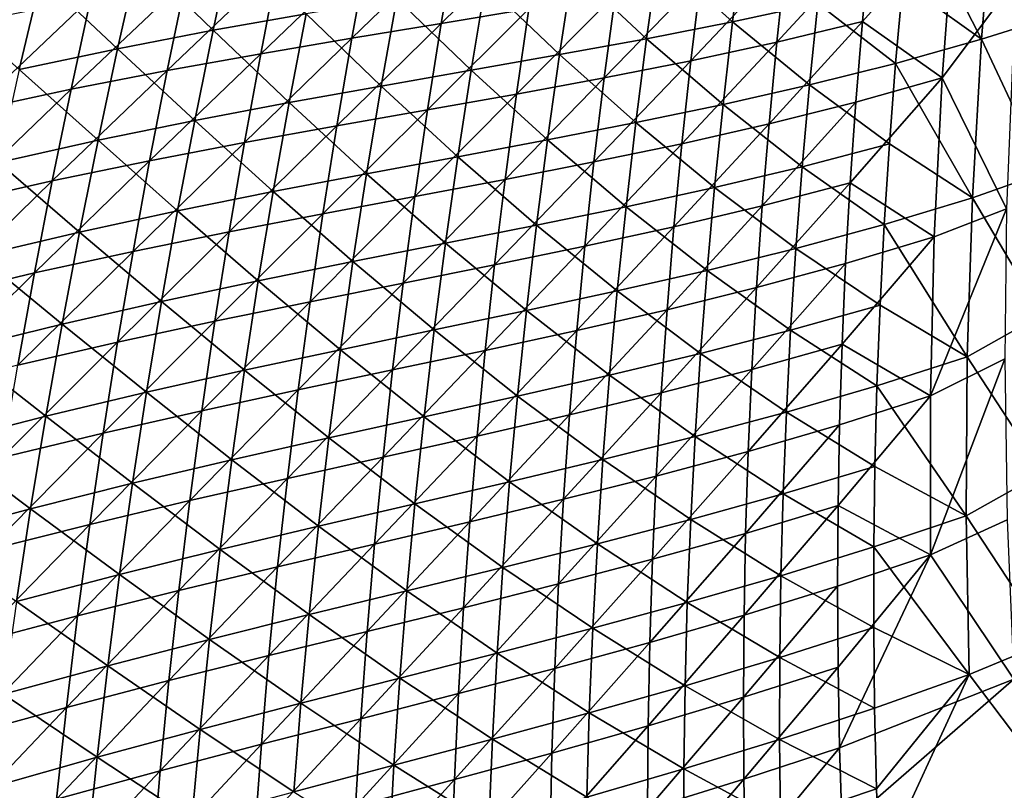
# Model space of a CAD drawing. Header units: metres. Extents: x 0 to 1400, y -1400 to 0.
# Tile 39 of 256: x 120 to 198, y -749 to -688. Entities that reach past the tile are written whole.
import ezdxf

# ---------------------------------------------------------------- set-up
doc = ezdxf.new("R2010")
doc.units = ezdxf.units.M

msp = doc.modelspace()

# ---------------------------------------------------------------- linework, layer by layer
at = {"layer": 'None'}
for points in [[(196.198151, -689.168701, -450.651093), (197.232437, -676.629211, -450.695526), (190.627274, -678.369507, -422.379791)], [(201.662872, -687.445618, -473.470703), (197.232437, -676.629211, -450.695526), (196.198151, -689.168701, -450.651093)], [(190.627274, -678.369507, -422.379791), (189.980637, -684.724548, -422.351868), (196.198151, -689.168701, -450.651093)], [(153.53215, -687.926331, -282.248596), (161.523041, -680.060303, -310.322418), (160.45723, -686.777161, -310.291809)], [(153.53215, -687.926331, -282.248596), (154.698288, -681.113647, -282.280273), (161.523041, -680.060303, -310.322418)], [(194.032959, -679.675659, -451.437195), (193.090103, -692.226379, -451.415649), (186.785812, -687.784058, -423.115479)], [(186.785812, -687.784058, -423.115479), (187.386307, -681.423584, -423.131714), (194.032959, -679.675659, -451.437195)], [(194.032959, -679.675659, -451.437195), (198.906662, -684.459351, -474.093994), (193.090103, -692.226379, -451.415649)], [(146.478378, -689.091125, -254.264709), (154.698288, -681.113647, -282.280273), (153.53215, -687.926331, -282.248596)], [(146.478378, -689.091125, -254.264709), (147.745575, -682.180115, -254.296539), (154.698288, -681.113647, -282.280273)], [(129.591125, -682.712646, -169.953964), (135.509399, -688.470398, -197.730972), (137.031921, -681.363159, -197.771729)], [(137.031921, -681.363159, -197.771729), (135.509399, -688.470398, -197.730972), (142.850372, -687.16156, -225.61319)], [(170.682236, -682.505371, -337.743347), (176.543274, -687.796753, -365.875214), (177.379028, -681.262207, -365.911621)], [(177.379028, -681.262207, -365.911621), (176.543274, -687.796753, -365.875214), (183.278961, -686.342529, -394.090302)], [(186.785812, -687.784058, -423.115479), (180.029999, -689.414856, -394.813782), (187.386307, -681.423584, -423.131714)], [(180.029999, -689.414856, -394.813782), (180.72316, -682.965027, -394.834991), (187.386307, -681.423584, -423.131714)], [(139.270065, -690.317322, -226.335983), (147.745575, -682.180115, -254.296539), (146.478378, -689.091125, -254.264709)], [(139.270065, -690.317322, -226.335983), (140.638626, -683.305115, -226.367126), (147.745575, -682.180115, -254.296539)], [(169.748398, -689.132446, -337.703949), (170.682236, -682.505371, -337.743347), (163.905106, -683.672241, -309.625427)], [(176.543274, -687.796753, -365.875214), (170.682236, -682.505371, -337.743347), (169.748398, -689.132446, -337.703949)], [(121.924957, -684.250366, -142.209244), (127.966911, -689.926697, -169.915726), (129.591125, -682.712646, -169.953964)], [(129.591125, -682.712646, -169.953964), (127.966911, -689.926697, -169.915726), (135.509399, -688.470398, -197.730972)], [(131.88382, -691.649597, -198.467377), (133.353592, -684.533325, -198.496964), (140.638626, -683.305115, -226.367126)], [(131.88382, -691.649597, -198.467377), (140.638626, -683.305115, -226.367126), (139.270065, -690.317322, -226.335983)], [(174.027115, -684.342102, -366.582001), (180.72316, -682.965027, -394.834991), (173.238663, -690.883179, -366.556671)], [(180.72316, -682.965027, -394.834991), (180.029999, -689.414856, -394.813782), (173.238663, -690.883179, -366.556671)], [(114.008881, -686.020813, -114.54052), (120.200119, -691.574829, -142.174545), (121.924957, -684.250366, -142.209244)], [(121.924957, -684.250366, -142.209244), (120.200119, -691.574829, -142.174545), (127.966911, -689.926697, -169.915726)], [(157.023758, -684.807312, -281.562927), (162.87146, -690.393982, -309.583923), (163.905106, -683.672241, -309.625427)], [(163.905106, -683.672241, -309.625427), (162.87146, -690.393982, -309.583923), (169.748398, -689.132446, -337.703949)], [(131.88382, -691.649597, -198.467377), (124.296806, -693.132507, -170.666153), (133.353592, -684.533325, -198.496964)], [(124.296806, -693.132507, -170.666153), (125.867203, -685.908936, -170.693207), (133.353592, -684.533325, -198.496964)], [(150.013687, -685.955505, -253.558075), (155.889084, -691.626099, -281.520233), (157.023758, -684.807312, -281.562927)], [(157.023758, -684.807312, -281.562927), (155.889084, -691.626099, -281.520233), (162.87146, -690.393982, -309.583923)], [(173.238663, -690.883179, -366.556671), (166.394272, -692.232056, -338.372375), (174.027115, -684.342102, -366.582001)], [(166.394272, -692.232056, -338.372375), (167.28006, -685.597717, -338.400818), (174.027115, -684.342102, -366.582001)], [(189.413284, -691.084778, -422.323975), (189.980637, -684.724548, -422.351868), (183.278961, -686.342529, -394.090302)], [(196.198151, -689.168701, -450.651093), (189.980637, -684.724548, -422.351868), (189.413284, -691.084778, -422.323975)], [(198.906662, -684.459351, -474.093994), (198.164291, -702.569031, -474.491333), (193.090103, -692.226379, -451.415649)], [(167.28006, -685.597717, -338.400818), (159.472519, -693.506897, -310.261353), (160.45723, -686.777161, -310.291809)], [(167.28006, -685.597717, -338.400818), (166.394272, -692.232056, -338.372375), (159.472519, -693.506897, -310.261353)], [(118.156181, -687.47644, -142.963089), (125.867203, -685.908936, -170.693207), (116.486252, -694.810669, -142.939514)], [(125.867203, -685.908936, -170.693207), (124.296806, -693.132507, -170.666153), (116.486252, -694.810669, -142.939514)], [(142.850372, -687.16156, -225.61319), (148.777206, -692.873779, -253.515091), (150.013687, -685.955505, -253.558075)], [(150.013687, -685.955505, -253.558075), (148.777206, -692.873779, -253.515091), (155.889084, -691.626099, -281.520233)], [(176.543274, -687.796753, -365.875214), (182.618973, -692.792847, -394.057709), (183.278961, -686.342529, -394.090302)], [(183.278961, -686.342529, -394.090302), (182.618973, -692.792847, -394.057709), (189.413284, -691.084778, -422.323975)], [(135.509399, -688.470398, -197.730972), (141.511795, -694.182129, -225.570862), (142.850372, -687.16156, -225.61319)], [(142.850372, -687.16156, -225.61319), (141.511795, -694.182129, -225.570862), (148.777206, -692.873779, -253.515091)], [(152.447357, -694.753784, -282.217041), (153.53215, -687.926331, -282.248596), (160.45723, -686.777161, -310.291809)], [(160.45723, -686.777161, -310.291809), (159.472519, -693.506897, -310.261353), (152.447357, -694.753784, -282.217041)], [(145.29277, -696.018921, -254.232971), (153.53215, -687.926331, -282.248596), (152.447357, -694.753784, -282.217041)], [(145.29277, -696.018921, -254.232971), (146.478378, -689.091125, -254.264709), (153.53215, -687.926331, -282.248596)], [(175.787933, -694.33905, -365.838806), (176.543274, -687.796753, -365.875214), (169.748398, -689.132446, -337.703949)], [(182.618973, -692.792847, -394.057709), (176.543274, -687.796753, -365.875214), (175.787933, -694.33905, -365.838806)], [(186.265198, -694.150391, -423.099152), (179.417282, -695.871887, -394.792603), (186.785812, -687.784058, -423.115479)], [(179.417282, -695.871887, -394.792603), (180.029999, -689.414856, -394.813782), (186.785812, -687.784058, -423.115479)], [(193.090103, -692.226379, -451.415649), (186.265198, -694.150391, -423.099152), (186.785812, -687.784058, -423.115479)], [(201.153519, -699.712524, -473.720123), (201.662872, -687.445618, -473.470703), (196.198151, -689.168701, -450.651093)], [(127.966911, -689.926697, -169.915726), (134.068893, -695.596252, -197.690201), (135.509399, -688.470398, -197.730972)], [(135.509399, -688.470398, -197.730972), (134.068893, -695.596252, -197.690201), (141.511795, -694.182129, -225.570862)], [(137.983368, -697.348145, -226.304932), (146.478378, -689.091125, -254.264709), (145.29277, -696.018921, -254.232971)], [(137.983368, -697.348145, -226.304932), (139.270065, -690.317322, -226.335983), (146.478378, -689.091125, -254.264709)], [(162.87146, -690.393982, -309.583923), (168.895401, -695.768799, -337.664581), (169.748398, -689.132446, -337.703949)], [(169.748398, -689.132446, -337.703949), (168.895401, -695.768799, -337.664581), (175.787933, -694.33905, -365.838806)], [(173.238663, -690.883179, -366.556671), (180.029999, -689.414856, -394.813782), (172.531128, -697.433044, -366.531433)], [(180.029999, -689.414856, -394.813782), (179.417282, -695.871887, -394.792603), (172.531128, -697.433044, -366.531433)], [(195.478851, -701.721619, -450.60672), (196.198151, -689.168701, -450.651093), (189.413284, -691.084778, -422.323975)], [(201.153519, -699.712524, -473.720123), (196.198151, -689.168701, -450.651093), (195.478851, -701.721619, -450.60672)], [(120.200119, -691.574829, -142.174545), (126.42514, -697.16095, -169.877457), (127.966911, -689.926697, -169.915726)], [(127.966911, -689.926697, -169.915726), (126.42514, -697.16095, -169.877457), (134.068893, -695.596252, -197.690201)], [(130.496201, -698.786377, -198.437897), (139.270065, -690.317322, -226.335983), (137.983368, -697.348145, -226.304932)], [(130.496201, -698.786377, -198.437897), (131.88382, -691.649597, -198.467377), (139.270065, -690.317322, -226.335983)], [(155.889084, -691.626099, -281.520233), (161.919052, -697.126709, -309.542419), (162.87146, -690.393982, -309.583923)], [(162.87146, -690.393982, -309.583923), (161.919052, -697.126709, -309.542419), (168.895401, -695.768799, -337.664581)], [(172.531128, -697.433044, -366.531433), (165.589798, -698.876831, -338.344116), (173.238663, -690.883179, -366.556671)], [(165.589798, -698.876831, -338.344116), (166.394272, -692.232056, -338.372375), (173.238663, -690.883179, -366.556671)], [(182.618973, -692.792847, -394.057709), (188.925461, -697.44928, -422.296112), (189.413284, -691.084778, -422.323975)], [(189.413284, -691.084778, -422.323975), (188.925461, -697.44928, -422.296112), (195.478851, -701.721619, -450.60672)], [(120.200119, -691.574829, -142.174545), (118.55825, -698.920776, -142.139786), (126.42514, -697.16095, -169.877457)], [(130.496201, -698.786377, -198.437897), (122.808952, -700.378296, -170.639175), (131.88382, -691.649597, -198.467377)], [(122.808952, -700.378296, -170.639175), (124.296806, -693.132507, -170.666153), (131.88382, -691.649597, -198.467377)], [(148.777206, -692.873779, -253.515091), (154.836014, -698.45752, -281.477539), (155.889084, -691.626099, -281.520233)], [(155.889084, -691.626099, -281.520233), (154.836014, -698.45752, -281.477539), (161.919052, -697.126709, -309.542419)], [(159.472519, -693.506897, -310.261353), (166.394272, -692.232056, -338.372375), (158.569443, -700.248901, -310.231018)], [(158.569443, -700.248901, -310.231018), (166.394272, -692.232056, -338.372375), (165.589798, -698.876831, -338.344116)], [(182.039185, -699.248596, -394.025177), (182.618973, -692.792847, -394.057709), (175.787933, -694.33905, -365.838806)], [(188.925461, -697.44928, -422.296112), (182.618973, -692.792847, -394.057709), (182.039185, -699.248596, -394.025177)], [(186.265198, -694.150391, -423.099152), (193.090103, -692.226379, -451.415649), (185.824661, -700.521667, -423.082764)], [(193.090103, -692.226379, -451.415649), (192.464432, -704.79248, -451.393738), (185.824661, -700.521667, -423.082764)], [(193.090103, -692.226379, -451.415649), (198.164291, -702.569031, -474.491333), (192.464432, -704.79248, -451.393738)], [(116.486252, -694.810669, -142.939514), (124.296806, -693.132507, -170.666153), (114.89933, -702.168518, -142.916031)], [(124.296806, -693.132507, -170.666153), (122.808952, -700.378296, -170.639175), (114.89933, -702.168518, -142.916031)], [(148.777206, -692.873779, -253.515091), (141.511795, -694.182129, -225.570862), (147.622711, -699.806519, -253.472137)], [(154.836014, -698.45752, -281.477539), (148.777206, -692.873779, -253.515091), (147.622711, -699.806519, -253.472137)], [(159.472519, -693.506897, -310.261353), (151.444489, -701.59552, -282.185608), (152.447357, -694.753784, -282.217041)], [(151.444489, -701.59552, -282.185608), (159.472519, -693.506897, -310.261353), (158.569443, -700.248901, -310.231018)], [(141.511795, -694.182129, -225.570862), (134.068893, -695.596252, -197.690201), (140.2556, -701.218872, -225.528534)], [(147.622711, -699.806519, -253.472137), (141.511795, -694.182129, -225.570862), (140.2556, -701.218872, -225.528534)], [(168.895401, -695.768799, -337.664581), (175.113342, -700.888245, -365.80246), (175.787933, -694.33905, -365.838806)], [(175.787933, -694.33905, -365.838806), (175.113342, -700.888245, -365.80246), (182.039185, -699.248596, -394.025177)], [(185.824661, -700.521667, -423.082764), (178.885269, -702.335144, -394.771423), (186.265198, -694.150391, -423.099152)], [(178.885269, -702.335144, -394.771423), (179.417282, -695.871887, -394.792603), (186.265198, -694.150391, -423.099152)], [(144.189392, -702.962891, -254.201355), (145.29277, -696.018921, -254.232971), (152.447357, -694.753784, -282.217041)], [(152.447357, -694.753784, -282.217041), (151.444489, -701.59552, -282.185608), (144.189392, -702.962891, -254.201355)], [(126.42514, -697.16095, -169.877457), (132.711212, -702.739807, -197.649429), (134.068893, -695.596252, -197.690201)], [(134.068893, -695.596252, -197.690201), (132.711212, -702.739807, -197.649429), (140.2556, -701.218872, -225.528534)], [(161.919052, -697.126709, -309.542419), (168.123688, -702.413635, -337.625244), (168.895401, -695.768799, -337.664581)], [(168.895401, -695.768799, -337.664581), (168.123688, -702.413635, -337.625244), (175.113342, -700.888245, -365.80246)], [(172.531128, -697.433044, -366.531433), (179.417282, -695.871887, -394.792603), (171.904846, -703.990662, -366.506287)], [(179.417282, -695.871887, -394.792603), (178.885269, -702.335144, -394.771423), (171.904846, -703.990662, -366.506287)], [(136.77919, -704.397034, -226.273987), (145.29277, -696.018921, -254.232971), (144.189392, -702.962891, -254.201355)], [(136.77919, -704.397034, -226.273987), (137.983368, -697.348145, -226.304932), (145.29277, -696.018921, -254.232971)], [(118.55825, -698.920776, -142.139786), (124.966682, -704.41449, -169.839172), (126.42514, -697.16095, -169.877457)], [(126.42514, -697.16095, -169.877457), (124.966682, -704.41449, -169.839172), (132.711212, -702.739807, -197.649429)], [(129.191483, -705.943054, -198.408524), (137.983368, -697.348145, -226.304932), (136.77919, -704.397034, -226.273987)], [(129.191483, -705.943054, -198.408524), (130.496201, -698.786377, -198.437897), (137.983368, -697.348145, -226.304932)], [(154.836014, -698.45752, -281.477539), (161.048401, -703.869507, -309.500977), (161.919052, -697.126709, -309.542419)], [(161.919052, -697.126709, -309.542419), (161.048401, -703.869507, -309.500977), (168.123688, -702.413635, -337.625244)], [(171.904846, -703.990662, -366.506287), (164.86702, -705.531128, -338.315948), (172.531128, -697.433044, -366.531433)], [(164.86702, -705.531128, -338.315948), (165.589798, -698.876831, -338.344116), (172.531128, -697.433044, -366.531433)], [(188.51738, -703.817261, -422.268311), (188.925461, -697.44928, -422.296112), (182.039185, -699.248596, -394.025177)], [(188.925461, -697.44928, -422.296112), (188.51738, -703.817261, -422.268311), (195.478851, -701.721619, -450.60672)], [(118.55825, -698.920776, -142.139786), (117.000275, -706.287415, -142.105011), (124.966682, -704.41449, -169.839172)], [(129.191483, -705.943054, -198.408524), (121.404434, -707.64563, -170.612289), (130.496201, -698.786377, -198.437897)], [(121.404434, -707.64563, -170.612289), (122.808952, -700.378296, -170.639175), (130.496201, -698.786377, -198.437897)], [(147.622711, -699.806519, -253.472137), (153.865143, -705.300781, -281.434906), (154.836014, -698.45752, -281.477539)], [(153.865143, -705.300781, -281.434906), (161.048401, -703.869507, -309.500977), (154.836014, -698.45752, -281.477539)], [(158.569443, -700.248901, -310.231018), (165.589798, -698.876831, -338.344116), (157.748474, -707.002258, -310.200836)], [(165.589798, -698.876831, -338.344116), (164.86702, -705.531128, -338.315948), (157.748474, -707.002258, -310.200836)], [(140.2556, -701.218872, -225.528534), (146.550842, -706.752747, -253.429214), (147.622711, -699.806519, -253.472137)], [(146.550842, -706.752747, -253.429214), (153.865143, -705.300781, -281.434906), (147.622711, -699.806519, -253.472137)], [(175.113342, -700.888245, -365.80246), (181.539856, -705.709045, -393.992676), (182.039185, -699.248596, -394.025177)], [(182.039185, -699.248596, -394.025177), (181.539856, -705.709045, -393.992676), (188.51738, -703.817261, -422.268311)], [(200.958832, -710.970947, -473.948242), (201.153519, -699.712524, -473.720123), (195.478851, -701.721619, -450.60672)], [(114.89933, -702.168518, -142.916031), (122.808952, -700.378296, -170.639175), (113.396278, -709.549561, -142.892639)], [(122.808952, -700.378296, -170.639175), (121.404434, -707.64563, -170.612289), (113.396278, -709.549561, -142.892639)], [(151.444489, -701.59552, -282.185608), (158.569443, -700.248901, -310.231018), (150.524109, -708.450439, -282.154327)], [(158.569443, -700.248901, -310.231018), (157.748474, -707.002258, -310.200836), (150.524109, -708.450439, -282.154327)], [(185.464249, -706.896851, -423.066345), (178.434097, -708.803589, -394.750275), (185.824661, -700.521667, -423.082764)], [(178.434097, -708.803589, -394.750275), (178.885269, -702.335144, -394.771423), (185.824661, -700.521667, -423.082764)], [(185.824661, -700.521667, -423.082764), (192.464432, -704.79248, -451.393738), (185.464249, -706.896851, -423.066345)], [(132.711212, -702.739807, -197.649429), (139.082489, -708.270813, -225.486237), (140.2556, -701.218872, -225.528534)], [(140.2556, -701.218872, -225.528534), (139.082489, -708.270813, -225.486237), (146.550842, -706.752747, -253.429214)], [(168.123688, -702.413635, -337.625244), (174.519867, -707.44342, -365.766144), (175.113342, -700.888245, -365.80246)], [(175.113342, -700.888245, -365.80246), (174.519867, -707.44342, -365.766144), (181.539856, -705.709045, -393.992676)], [(151.444489, -701.59552, -282.185608), (143.168854, -709.921997, -254.169861), (144.189392, -702.962891, -254.201355)], [(143.168854, -709.921997, -254.169861), (151.444489, -701.59552, -282.185608), (150.524109, -708.450439, -282.154327)], [(195.478851, -701.721619, -450.60672), (188.51738, -703.817261, -422.268311), (195.075775, -714.281006, -450.5625)], [(200.958832, -710.970947, -473.948242), (195.478851, -701.721619, -450.60672), (195.075775, -714.281006, -450.5625)], [(124.966682, -704.41449, -169.839172), (131.437119, -709.90033, -197.608673), (132.711212, -702.739807, -197.649429)], [(132.711212, -702.739807, -197.649429), (131.437119, -709.90033, -197.608673), (139.082489, -708.270813, -225.486237)], [(161.048401, -703.869507, -309.500977), (167.43367, -709.065979, -337.585938), (168.123688, -702.413635, -337.625244)], [(168.123688, -702.413635, -337.625244), (167.43367, -709.065979, -337.585938), (174.519867, -707.44342, -365.766144)], [(171.904846, -703.990662, -366.506287), (178.885269, -702.335144, -394.771423), (171.360016, -710.554932, -366.481262)], [(178.885269, -702.335144, -394.771423), (178.434097, -708.803589, -394.750275), (171.360016, -710.554932, -366.481262)], [(198.164291, -702.569031, -474.491333), (192.156113, -717.366028, -451.371521), (192.464432, -704.79248, -451.393738)], [(198.164291, -702.569031, -474.491333), (198.042236, -714.444641, -474.750732), (192.156113, -717.366028, -451.371521)], [(135.658249, -711.463013, -226.243164), (136.77919, -704.397034, -226.273987), (144.189392, -702.962891, -254.201355)], [(144.189392, -702.962891, -254.201355), (143.168854, -709.921997, -254.169861), (135.658249, -711.463013, -226.243164)], [(117.000275, -706.287415, -142.105011), (123.5924, -711.686462, -169.800903), (124.966682, -704.41449, -169.839172)], [(124.966682, -704.41449, -169.839172), (123.5924, -711.686462, -169.800903), (131.437119, -709.90033, -197.608673)], [(127.970421, -713.118591, -198.379257), (136.77919, -704.397034, -226.273987), (135.658249, -711.463013, -226.243164)], [(127.970421, -713.118591, -198.379257), (129.191483, -705.943054, -198.408524), (136.77919, -704.397034, -226.273987)], [(161.048401, -703.869507, -309.500977), (153.865143, -705.300781, -281.434906), (160.26001, -710.62146, -309.459595)], [(160.26001, -710.62146, -309.459595), (167.43367, -709.065979, -337.585938), (161.048401, -703.869507, -309.500977)], [(171.360016, -710.554932, -366.481262), (164.226257, -712.193787, -338.287964), (171.904846, -703.990662, -366.506287)], [(164.226257, -712.193787, -338.287964), (164.86702, -705.531128, -338.315948), (171.904846, -703.990662, -366.506287)], [(181.539856, -705.709045, -393.992676), (188.18924, -710.187744, -422.24057), (188.51738, -703.817261, -422.268311)], [(188.51738, -703.817261, -422.268311), (188.18924, -710.187744, -422.24057), (195.075775, -714.281006, -450.5625)], [(192.464432, -704.79248, -451.393738), (192.156113, -717.366028, -451.371521), (185.184052, -713.27478, -423.049866)], [(192.464432, -704.79248, -451.393738), (185.184052, -713.27478, -423.049866), (185.464249, -706.896851, -423.066345)], [(127.970421, -713.118591, -198.379257), (120.084084, -714.933533, -170.585526), (129.191483, -705.943054, -198.408524)], [(120.084084, -714.933533, -170.585526), (121.404434, -707.64563, -170.612289), (129.191483, -705.943054, -198.408524)], [(152.977051, -712.154907, -281.392303), (153.865143, -705.300781, -281.434906), (146.550842, -706.752747, -253.429214)], [(153.865143, -705.300781, -281.434906), (152.977051, -712.154907, -281.392303), (160.26001, -710.62146, -309.459595)], [(157.748474, -707.002258, -310.200836), (164.86702, -705.531128, -338.315948), (157.01001, -713.765808, -310.170837)], [(164.86702, -705.531128, -338.315948), (164.226257, -712.193787, -338.287964), (157.01001, -713.765808, -310.170837)], [(174.519867, -707.44342, -365.766144), (181.121277, -712.173157, -393.960266), (181.539856, -705.709045, -393.992676)], [(181.539856, -705.709045, -393.992676), (181.121277, -712.173157, -393.960266), (188.18924, -710.187744, -422.24057)], [(123.5924, -711.686462, -169.800903), (117.000275, -706.287415, -142.105011), (115.52713, -713.673889, -142.070206)], [(139.082489, -708.270813, -225.486237), (145.562302, -713.71167, -253.386337), (146.550842, -706.752747, -253.429214)], [(146.550842, -706.752747, -253.429214), (145.562302, -713.71167, -253.386337), (152.977051, -712.154907, -281.392303)], [(150.524109, -708.450439, -282.154327), (157.748474, -707.002258, -310.200836), (149.686676, -715.317383, -282.123199)], [(157.748474, -707.002258, -310.200836), (157.01001, -713.765808, -310.170837), (149.686676, -715.317383, -282.123199)], [(167.43367, -709.065979, -337.585938), (174.007858, -714.003662, -365.729919), (174.519867, -707.44342, -365.766144)], [(174.519867, -707.44342, -365.766144), (174.007858, -714.003662, -365.729919), (181.121277, -712.173157, -393.960266)], [(185.184052, -713.27478, -423.049866), (178.063934, -715.276062, -394.729156), (185.464249, -706.896851, -423.066345)], [(178.063934, -715.276062, -394.729156), (178.434097, -708.803589, -394.750275), (185.464249, -706.896851, -423.066345)], [(113.396278, -709.549561, -142.892639), (121.404434, -707.64563, -170.612289), (111.977974, -716.952698, -142.869339)], [(121.404434, -707.64563, -170.612289), (120.084084, -714.933533, -170.585526), (111.977974, -716.952698, -142.869339)], [(131.437119, -709.90033, -197.608673), (137.99324, -715.337158, -225.443985), (139.082489, -708.270813, -225.486237)], [(139.082489, -708.270813, -225.486237), (137.99324, -715.337158, -225.443985), (145.562302, -713.71167, -253.386337)], [(142.231735, -716.89502, -254.138519), (143.168854, -709.921997, -254.169861), (150.524109, -708.450439, -282.154327)], [(142.231735, -716.89502, -254.138519), (150.524109, -708.450439, -282.154327), (149.686676, -715.317383, -282.123199)], [(166.82579, -715.724915, -337.546722), (167.43367, -709.065979, -337.585938), (160.26001, -710.62146, -309.459595)], [(167.43367, -709.065979, -337.585938), (166.82579, -715.724915, -337.546722), (174.007858, -714.003662, -365.729919)], [(171.360016, -710.554932, -366.481262), (178.434097, -708.803589, -394.750275), (170.896896, -717.124756, -366.45636)], [(178.434097, -708.803589, -394.750275), (178.063934, -715.276062, -394.729156), (170.896896, -717.124756, -366.45636)], [(123.5924, -711.686462, -169.800903), (130.247467, -717.076843, -197.567963), (131.437119, -709.90033, -197.608673)], [(131.437119, -709.90033, -197.608673), (130.247467, -717.076843, -197.567963), (137.99324, -715.337158, -225.443985)], [(143.168854, -709.921997, -254.169861), (134.621216, -718.544739, -226.212479), (135.658249, -711.463013, -226.243164)], [(134.621216, -718.544739, -226.212479), (143.168854, -709.921997, -254.169861), (142.231735, -716.89502, -254.138519)], [(160.26001, -710.62146, -309.459595), (152.977051, -712.154907, -281.392303), (159.554352, -717.381714, -309.418304)], [(159.554352, -717.381714, -309.418304), (166.82579, -715.724915, -337.546722), (160.26001, -710.62146, -309.459595)], [(170.896896, -717.124756, -366.45636), (163.667816, -718.863525, -338.260162), (171.360016, -710.554932, -366.481262)], [(163.667816, -718.863525, -338.260162), (164.226257, -712.193787, -338.287964), (171.360016, -710.554932, -366.481262)], [(188.18924, -710.187744, -422.24057), (181.121277, -712.173157, -393.960266), (187.941284, -716.559875, -422.212952)], [(195.075775, -714.281006, -450.5625), (188.18924, -710.187744, -422.24057), (187.941284, -716.559875, -422.212952)], [(126.833794, -720.311646, -198.350128), (127.970421, -713.118591, -198.379257), (135.658249, -711.463013, -226.243164)], [(135.658249, -711.463013, -226.243164), (134.621216, -718.544739, -226.212479), (126.833794, -720.311646, -198.350128)], [(201.048447, -723.442688, -474.199585), (200.958832, -710.970947, -473.948242), (195.075775, -714.281006, -450.5625)], [(115.52713, -713.673889, -142.070206), (122.303192, -718.975891, -169.762634), (123.5924, -711.686462, -169.800903)], [(122.303192, -718.975891, -169.762634), (130.247467, -717.076843, -197.567963), (123.5924, -711.686462, -169.800903)], [(145.562302, -713.71167, -253.386337), (152.172318, -719.018982, -281.349792), (152.977051, -712.154907, -281.392303)], [(152.977051, -712.154907, -281.392303), (152.172318, -719.018982, -281.349792), (159.554352, -717.381714, -309.418304)], [(157.01001, -713.765808, -310.170837), (164.226257, -712.193787, -338.287964), (156.354431, -720.538208, -310.140991)], [(164.226257, -712.193787, -338.287964), (163.667816, -718.863525, -338.260162), (156.354431, -720.538208, -310.140991)], [(181.121277, -712.173157, -393.960266), (174.007858, -714.003662, -365.729919), (180.783722, -718.640015, -393.927948)], [(187.941284, -716.559875, -422.212952), (181.121277, -712.173157, -393.960266), (180.783722, -718.640015, -393.927948)], [(115.52713, -713.673889, -142.070206), (114.139778, -721.079163, -142.035416), (122.303192, -718.975891, -169.762634)], [(118.84874, -722.240662, -170.558884), (127.970421, -713.118591, -198.379257), (126.833794, -720.311646, -198.350128)], [(118.84874, -722.240662, -170.558884), (120.084084, -714.933533, -170.585526), (127.970421, -713.118591, -198.379257)], [(137.99324, -715.337158, -225.443985), (144.6577, -720.682251, -253.343521), (145.562302, -713.71167, -253.386337)], [(145.562302, -713.71167, -253.386337), (144.6577, -720.682251, -253.343521), (152.172318, -719.018982, -281.349792)], [(149.686676, -715.317383, -282.123199), (157.01001, -713.765808, -310.170837), (148.932709, -722.195068, -282.092255)], [(157.01001, -713.765808, -310.170837), (156.354431, -720.538208, -310.140991), (148.932709, -722.195068, -282.092255)], [(185.184052, -713.27478, -423.049866), (184.984146, -719.654602, -423.033356), (177.774902, -721.751587, -394.708099)], [(177.774902, -721.751587, -394.708099), (178.063934, -715.276062, -394.729156), (185.184052, -713.27478, -423.049866)], [(192.156113, -717.366028, -451.371521), (184.984146, -719.654602, -423.033356), (185.184052, -713.27478, -423.049866)], [(174.007858, -714.003662, -365.729919), (166.82579, -715.724915, -337.546722), (173.577667, -720.568054, -365.693756)], [(180.783722, -718.640015, -393.927948), (174.007858, -714.003662, -365.729919), (173.577667, -720.568054, -365.693756)], [(194.990128, -726.839905, -450.518555), (195.075775, -714.281006, -450.5625), (187.941284, -716.559875, -422.212952)], [(198.042236, -714.444641, -474.750732), (192.165146, -729.938782, -451.34903), (192.156113, -717.366028, -451.371521)], [(198.042236, -714.444641, -474.750732), (198.232391, -727.152954, -475.026581), (192.165146, -729.938782, -451.34903)], [(201.048447, -723.442688, -474.199585), (195.075775, -714.281006, -450.5625), (194.990128, -726.839905, -450.518555)], [(130.247467, -717.076843, -197.567963), (136.988586, -722.41687, -225.401779), (137.99324, -715.337158, -225.443985)], [(137.99324, -715.337158, -225.443985), (136.988586, -722.41687, -225.401779), (144.6577, -720.682251, -253.343521)], [(141.378616, -723.880554, -254.10733), (149.686676, -715.317383, -282.123199), (148.932709, -722.195068, -282.092255)], [(141.378616, -723.880554, -254.10733), (142.231735, -716.89502, -254.138519), (149.686676, -715.317383, -282.123199)], [(170.896896, -717.124756, -366.45636), (178.063934, -715.276062, -394.729156), (170.515701, -723.698975, -366.431549)], [(178.063934, -715.276062, -394.729156), (177.774902, -721.751587, -394.708099), (170.515701, -723.698975, -366.431549)], [(166.82579, -715.724915, -337.546722), (159.554352, -717.381714, -309.418304), (166.300461, -722.389587, -337.507629)], [(173.577667, -720.568054, -365.693756), (166.82579, -715.724915, -337.546722), (166.300461, -722.389587, -337.507629)], [(133.668762, -725.640808, -226.181915), (134.621216, -718.544739, -226.212479), (142.231735, -716.89502, -254.138519)], [(133.668762, -725.640808, -226.181915), (142.231735, -716.89502, -254.138519), (141.378616, -723.880554, -254.10733)], [(180.783722, -718.640015, -393.927948), (187.773682, -722.9328, -422.185394), (187.941284, -716.559875, -422.212952)], [(187.773682, -722.9328, -422.185394), (194.990128, -726.839905, -450.518555), (187.941284, -716.559875, -422.212952)], [(122.303192, -718.975891, -169.762634), (129.143066, -724.268311, -197.527283), (130.247467, -717.076843, -197.567963)], [(129.143066, -724.268311, -197.527283), (136.988586, -722.41687, -225.401779), (130.247467, -717.076843, -197.567963)], [(159.554352, -717.381714, -309.418304), (152.172318, -719.018982, -281.349792), (158.931961, -724.149231, -309.377075)], [(166.300461, -722.389587, -337.507629), (159.554352, -717.381714, -309.418304), (158.931961, -724.149231, -309.377075)], [(170.515701, -723.698975, -366.431549), (163.192017, -725.539368, -338.232483), (170.896896, -717.124756, -366.45636)], [(163.192017, -725.539368, -338.232483), (163.667816, -718.863525, -338.260162), (170.896896, -717.124756, -366.45636)], [(192.156113, -717.366028, -451.371521), (192.165146, -729.938782, -451.34903), (184.864578, -726.035095, -423.016815)], [(184.864578, -726.035095, -423.016815), (184.984146, -719.654602, -423.033356), (192.156113, -717.366028, -451.371521)], [(114.139778, -721.079163, -142.035416), (121.09996, -726.28186, -169.724426), (122.303192, -718.975891, -169.762634)], [(122.303192, -718.975891, -169.762634), (121.09996, -726.28186, -169.724426), (129.143066, -724.268311, -197.527283)], [(134.621216, -718.544739, -226.212479), (125.782356, -727.520813, -198.321121), (126.833794, -720.311646, -198.350128)], [(125.782356, -727.520813, -198.321121), (134.621216, -718.544739, -226.212479), (133.668762, -725.640808, -226.181915)], [(152.172318, -719.018982, -281.349792), (144.6577, -720.682251, -253.343521), (151.451523, -725.89209, -281.307373)], [(158.931961, -724.149231, -309.377075), (152.172318, -719.018982, -281.349792), (151.451523, -725.89209, -281.307373)], [(156.354431, -720.538208, -310.140991), (163.667816, -718.863525, -338.260162), (155.782181, -727.318298, -310.111328)], [(163.667816, -718.863525, -338.260162), (163.192017, -725.539368, -338.232483), (155.782181, -727.318298, -310.111328)], [(180.527466, -725.108887, -393.895721), (180.783722, -718.640015, -393.927948), (173.577667, -720.568054, -365.693756)], [(187.773682, -722.9328, -422.185394), (180.783722, -718.640015, -393.927948), (180.527466, -725.108887, -393.895721)], [(184.984146, -719.654602, -423.033356), (177.567154, -728.229004, -394.687073), (177.774902, -721.751587, -394.708099)], [(184.984146, -719.654602, -423.033356), (184.864578, -726.035095, -423.016815), (177.567154, -728.229004, -394.687073)], [(117.699272, -729.56543, -170.532364), (118.84874, -722.240662, -170.558884), (126.833794, -720.311646, -198.350128)], [(126.833794, -720.311646, -198.350128), (125.782356, -727.520813, -198.321121), (117.699272, -729.56543, -170.532364)], [(144.6577, -720.682251, -253.343521), (136.988586, -722.41687, -225.401779), (143.837753, -727.663513, -253.300797)], [(151.451523, -725.89209, -281.307373), (144.6577, -720.682251, -253.343521), (143.837753, -727.663513, -253.300797)], [(148.932709, -722.195068, -282.092255), (156.354431, -720.538208, -310.140991), (148.262695, -729.082214, -282.061462)], [(156.354431, -720.538208, -310.140991), (155.782181, -727.318298, -310.111328), (148.262695, -729.082214, -282.061462)], [(173.577667, -720.568054, -365.693756), (166.300461, -722.389587, -337.507629), (173.229645, -727.135742, -365.657715)], [(173.577667, -720.568054, -365.693756), (173.229645, -727.135742, -365.657715), (180.527466, -725.108887, -393.895721)], [(112.839195, -728.502319, -142.000626), (121.09996, -726.28186, -169.724426), (114.139778, -721.079163, -142.035416)], [(140.610107, -730.87738, -254.076294), (141.378616, -723.880554, -254.10733), (148.932709, -722.195068, -282.092255)], [(140.610107, -730.87738, -254.076294), (148.932709, -722.195068, -282.092255), (148.262695, -729.082214, -282.061462)], [(177.774902, -721.751587, -394.708099), (177.567154, -728.229004, -394.687073), (170.216629, -730.276489, -366.406921)], [(170.515701, -723.698975, -366.431549), (177.774902, -721.751587, -394.708099), (170.216629, -730.276489, -366.406921)], [(136.988586, -722.41687, -225.401779), (129.143066, -724.268311, -197.527283), (136.06926, -729.508972, -225.359665)], [(143.837753, -727.663513, -253.300797), (136.988586, -722.41687, -225.401779), (136.06926, -729.508972, -225.359665)], [(166.300461, -722.389587, -337.507629), (158.931961, -724.149231, -309.377075), (165.858109, -729.05896, -337.468597)], [(166.300461, -722.389587, -337.507629), (165.858109, -729.05896, -337.468597), (173.229645, -727.135742, -365.657715)], [(187.686676, -729.305542, -422.157959), (187.773682, -722.9328, -422.185394), (180.527466, -725.108887, -393.895721)], [(194.990128, -726.839905, -450.518555), (187.773682, -722.9328, -422.185394), (187.686676, -729.305542, -422.157959)], [(132.801559, -732.749878, -226.151535), (141.378616, -723.880554, -254.10733), (140.610107, -730.87738, -254.076294)], [(132.801559, -732.749878, -226.151535), (133.668762, -725.640808, -226.181915), (141.378616, -723.880554, -254.10733)], [(170.216629, -730.276489, -366.406921), (162.799164, -732.219971, -338.205017), (170.515701, -723.698975, -366.431549)], [(162.799164, -732.219971, -338.205017), (163.192017, -725.539368, -338.232483), (170.515701, -723.698975, -366.431549)], [(201.500275, -736.76947, -474.466003), (201.048447, -723.442688, -474.199585), (194.990128, -726.839905, -450.518555)], [(129.143066, -724.268311, -197.527283), (121.09996, -726.28186, -169.724426), (128.124756, -731.473816, -197.486679)], [(136.06926, -729.508972, -225.359665), (129.143066, -724.268311, -197.527283), (128.124756, -731.473816, -197.486679)], [(158.393341, -730.923157, -309.335968), (158.931961, -724.149231, -309.377075), (151.451523, -725.89209, -281.307373)], [(165.858109, -729.05896, -337.468597), (158.931961, -724.149231, -309.377075), (158.393341, -730.923157, -309.335968)], [(173.229645, -727.135742, -365.657715), (180.352798, -731.578674, -393.863617), (180.527466, -725.108887, -393.895721)], [(180.527466, -725.108887, -393.895721), (180.352798, -731.578674, -393.863617), (187.686676, -729.305542, -422.157959)], [(124.816887, -734.74469, -198.292282), (125.782356, -727.520813, -198.321121), (133.668762, -725.640808, -226.181915)], [(124.816887, -734.74469, -198.292282), (133.668762, -725.640808, -226.181915), (132.801559, -732.749878, -226.151535)], [(150.815262, -732.773315, -281.265076), (151.451523, -725.89209, -281.307373), (143.837753, -727.663513, -253.300797)], [(158.393341, -730.923157, -309.335968), (151.451523, -725.89209, -281.307373), (150.815262, -732.773315, -281.265076)], [(155.782181, -727.318298, -310.111328), (163.192017, -725.539368, -338.232483), (155.293625, -734.104919, -310.081879)], [(163.192017, -725.539368, -338.232483), (162.799164, -732.219971, -338.205017), (155.293625, -734.104919, -310.081879)], [(184.864578, -726.035095, -423.016815), (184.825424, -732.415222, -423.000244), (177.440826, -734.707214, -394.666138)], [(184.864578, -726.035095, -423.016815), (177.440826, -734.707214, -394.666138), (177.567154, -728.229004, -394.687073)], [(192.165146, -729.938782, -451.34903), (184.825424, -732.415222, -423.000244), (184.864578, -726.035095, -423.016815)], [(121.09996, -726.28186, -169.724426), (112.839195, -728.502319, -142.000626), (119.983597, -733.603333, -169.686249)], [(128.124756, -731.473816, -197.486679), (121.09996, -726.28186, -169.724426), (119.983597, -733.603333, -169.686249)], [(195.223145, -739.391174, -450.474945), (194.990128, -726.839905, -450.518555), (187.686676, -729.305542, -422.157959)], [(201.500275, -736.76947, -474.466003), (194.990128, -726.839905, -450.518555), (195.223145, -739.391174, -450.474945)], [(125.782356, -727.520813, -198.321121), (116.63652, -736.906372, -170.505981), (117.699272, -729.56543, -170.532364)], [(116.63652, -736.906372, -170.505981), (125.782356, -727.520813, -198.321121), (124.816887, -734.74469, -198.292282)], [(143.103088, -734.654602, -253.258179), (143.837753, -727.663513, -253.300797), (136.06926, -729.508972, -225.359665)], [(150.815262, -732.773315, -281.265076), (143.837753, -727.663513, -253.300797), (143.103088, -734.654602, -253.258179)], [(148.262695, -729.082214, -282.061462), (155.782181, -727.318298, -310.111328), (147.677124, -735.977539, -282.030884)], [(155.782181, -727.318298, -310.111328), (155.293625, -734.104919, -310.081879), (147.677124, -735.977539, -282.030884)], [(173.229645, -727.135742, -365.657715), (165.858109, -729.05896, -337.468597), (172.964127, -733.70575, -365.621796)], [(173.229645, -727.135742, -365.657715), (172.964127, -733.70575, -365.621796), (180.352798, -731.578674, -393.863617)], [(198.232391, -727.152954, -475.026581), (198.749496, -739.747803, -475.297668), (192.165146, -729.938782, -451.34903)], [(177.567154, -728.229004, -394.687073), (169.999939, -736.85614, -366.382416), (170.216629, -730.276489, -366.406921)], [(177.567154, -728.229004, -394.687073), (177.440826, -734.707214, -394.666138), (169.999939, -736.85614, -366.382416)], [(139.926758, -737.884155, -254.045425), (148.262695, -729.082214, -282.061462), (147.677124, -735.977539, -282.030884)], [(139.926758, -737.884155, -254.045425), (140.610107, -730.87738, -254.076294), (148.262695, -729.082214, -282.061462)], [(165.499161, -735.732239, -337.429718), (165.858109, -729.05896, -337.468597), (158.393341, -730.923157, -309.335968)], [(172.964127, -733.70575, -365.621796), (165.858109, -729.05896, -337.468597), (165.499161, -735.732239, -337.429718)], [(180.352798, -731.578674, -393.863617), (187.680481, -735.677307, -422.130646), (187.686676, -729.305542, -422.157959)], [(187.686676, -729.305542, -422.157959), (187.680481, -735.677307, -422.130646), (195.223145, -739.391174, -450.474945)], [(136.06926, -729.508972, -225.359665), (128.124756, -731.473816, -197.486679), (135.236023, -736.612488, -225.317642)], [(143.103088, -734.654602, -253.258179), (136.06926, -729.508972, -225.359665), (135.236023, -736.612488, -225.317642)], [(184.86676, -738.794006, -422.983673), (184.825424, -732.415222, -423.000244), (192.165146, -729.938782, -451.34903)], [(184.988647, -745.17041, -422.967072), (184.86676, -738.794006, -422.983673), (192.165146, -729.938782, -451.34903)], [(192.165146, -729.938782, -451.34903), (198.749496, -739.747803, -475.297668), (184.988647, -745.17041, -422.967072)], [(132.020309, -739.870605, -226.121307), (132.801559, -732.749878, -226.151535), (140.610107, -730.87738, -254.076294)], [(132.020309, -739.870605, -226.121307), (140.610107, -730.87738, -254.076294), (139.926758, -737.884155, -254.045425)], [(170.216629, -730.276489, -366.406921), (169.999939, -736.85614, -366.382416), (162.489548, -738.904236, -338.177765)], [(162.489548, -738.904236, -338.177765), (162.799164, -732.219971, -338.205017), (170.216629, -730.276489, -366.406921)], [(128.124756, -731.473816, -197.486679), (119.983597, -733.603333, -169.686249), (127.193344, -738.692383, -197.446152)], [(128.124756, -731.473816, -197.486679), (127.193344, -738.692383, -197.446152), (135.236023, -736.612488, -225.317642)], [(157.93898, -737.702576, -309.295013), (158.393341, -730.923157, -309.335968), (150.815262, -732.773315, -281.265076)], [(165.499161, -735.732239, -337.429718), (158.393341, -730.923157, -309.335968), (157.93898, -737.702576, -309.295013)], [(172.964127, -733.70575, -365.621796), (180.259979, -738.048645, -393.831635), (180.352798, -731.578674, -393.863617)], [(180.352798, -731.578674, -393.863617), (180.259979, -738.048645, -393.831635), (187.680481, -735.677307, -422.130646)], [(155.293625, -734.104919, -310.081879), (162.799164, -732.219971, -338.205017), (154.88916, -740.89679, -310.052643)], [(162.799164, -732.219971, -338.205017), (162.489548, -738.904236, -338.177765), (154.88916, -740.89679, -310.052643)], [(184.825424, -732.415222, -423.000244), (177.396057, -741.185181, -394.645233), (177.440826, -734.707214, -394.666138)], [(177.396057, -741.185181, -394.645233), (184.825424, -732.415222, -423.000244), (184.86676, -738.794006, -422.983673)], [(123.938141, -741.98175, -198.26358), (132.801559, -732.749878, -226.151535), (132.020309, -739.870605, -226.121307)], [(123.938141, -741.98175, -198.26358), (124.816887, -734.74469, -198.292282), (132.801559, -732.749878, -226.151535)], [(150.26413, -739.661621, -281.2229), (150.815262, -732.773315, -281.265076), (143.103088, -734.654602, -253.258179)], [(157.93898, -737.702576, -309.295013), (150.815262, -732.773315, -281.265076), (150.26413, -739.661621, -281.2229)], [(127.193344, -738.692383, -197.446152), (119.983597, -733.603333, -169.686249), (118.955017, -740.939331, -169.648148)], [(172.781479, -740.277222, -365.585999), (172.964127, -733.70575, -365.621796), (165.499161, -735.732239, -337.429718)], [(180.259979, -738.048645, -393.831635), (172.964127, -733.70575, -365.621796), (172.781479, -740.277222, -365.585999)], [(115.661346, -744.262146, -170.479752), (116.63652, -736.906372, -170.505981), (124.816887, -734.74469, -198.292282)], [(115.661346, -744.262146, -170.479752), (124.816887, -734.74469, -198.292282), (123.938141, -741.98175, -198.26358)], [(143.103088, -734.654602, -253.258179), (135.236023, -736.612488, -225.317642), (142.454391, -741.654541, -253.215683)], [(150.26413, -739.661621, -281.2229), (143.103088, -734.654602, -253.258179), (142.454391, -741.654541, -253.215683)], [(147.677124, -735.977539, -282.030884), (155.293625, -734.104919, -310.081879), (147.176468, -742.879822, -282.000488)], [(155.293625, -734.104919, -310.081879), (154.88916, -740.89679, -310.052643), (147.176468, -742.879822, -282.000488)], [(177.440826, -734.707214, -394.666138), (177.396057, -741.185181, -394.645233), (169.865845, -743.43689, -366.358063)], [(177.440826, -734.707214, -394.666138), (169.865845, -743.43689, -366.358063), (169.999939, -736.85614, -366.382416)], [(139.329178, -744.899475, -254.014755), (139.926758, -737.884155, -254.045425), (147.677124, -735.977539, -282.030884)], [(147.677124, -735.977539, -282.030884), (147.176468, -742.879822, -282.000488), (139.329178, -744.899475, -254.014755)], [(165.224045, -742.408447, -337.390991), (165.499161, -735.732239, -337.429718), (157.93898, -737.702576, -309.295013)], [(172.781479, -740.277222, -365.585999), (165.499161, -735.732239, -337.429718), (165.224045, -742.408447, -337.390991)], [(180.259979, -738.048645, -393.831635), (187.75528, -742.04718, -422.103455), (187.680481, -735.677307, -422.130646)], [(187.680481, -735.677307, -422.130646), (187.75528, -742.04718, -422.103455), (195.223145, -739.391174, -450.474945)], [(127.193344, -738.692383, -197.446152), (134.489609, -743.726563, -225.275726), (135.236023, -736.612488, -225.317642)], [(135.236023, -736.612488, -225.317642), (134.489609, -743.726563, -225.275726), (142.454391, -741.654541, -253.215683)], [(169.999939, -736.85614, -366.382416), (162.263519, -745.591003, -338.150696), (162.489548, -738.904236, -338.177765)], [(169.999939, -736.85614, -366.382416), (169.865845, -743.43689, -366.358063), (162.263519, -745.591003, -338.150696)], [(202.215729, -748.662048, -474.701294), (201.500275, -736.76947, -474.466003), (195.223145, -739.391174, -450.474945)], [(131.325653, -747.001587, -226.091248), (139.926758, -737.884155, -254.045425), (139.329178, -744.899475, -254.014755)], [(131.325653, -747.001587, -226.091248), (132.020309, -739.870605, -226.121307), (139.926758, -737.884155, -254.045425)], [(157.569397, -744.486511, -309.254181), (157.93898, -737.702576, -309.295013), (150.26413, -739.661621, -281.2229)], [(165.224045, -742.408447, -337.390991), (157.93898, -737.702576, -309.295013), (157.569397, -744.486511, -309.254181)], [(180.249313, -744.517822, -393.799805), (180.259979, -738.048645, -393.831635), (172.781479, -740.277222, -365.585999)], [(187.75528, -742.04718, -422.103455), (180.259979, -738.048645, -393.831635), (180.249313, -744.517822, -393.799805)], [(126.349655, -745.922974, -197.405731), (127.193344, -738.692383, -197.446152), (118.955017, -740.939331, -169.648148)], [(134.489609, -743.726563, -225.275726), (127.193344, -738.692383, -197.446152), (126.349655, -745.922974, -197.405731)], [(162.489548, -738.904236, -338.177765), (162.263519, -745.591003, -338.150696), (154.569214, -747.692688, -310.02359)], [(154.88916, -740.89679, -310.052643), (162.489548, -738.904236, -338.177765), (154.569214, -747.692688, -310.02359)], [(177.432999, -747.661804, -394.624451), (177.396057, -741.185181, -394.645233), (184.86676, -738.794006, -422.983673)], [(177.432999, -747.661804, -394.624451), (184.86676, -738.794006, -422.983673), (184.988647, -745.17041, -422.967072)], [(195.223145, -739.391174, -450.474945), (187.75528, -742.04718, -422.103455), (187.911301, -748.414185, -422.076447)], [(188.148682, -754.777466, -422.049591), (195.223145, -739.391174, -450.474945), (187.911301, -748.414185, -422.076447)], [(202.215729, -748.662048, -474.701294), (195.223145, -739.391174, -450.474945), (188.148682, -754.777466, -422.049591)], [(123.146896, -749.230713, -198.235062), (123.938141, -741.98175, -198.26358), (132.020309, -739.870605, -226.121307)], [(123.146896, -749.230713, -198.235062), (132.020309, -739.870605, -226.121307), (131.325653, -747.001587, -226.091248)], [(149.798676, -746.556152, -281.180847), (150.26413, -739.661621, -281.2229), (142.454391, -741.654541, -253.215683)], [(157.569397, -744.486511, -309.254181), (150.26413, -739.661621, -281.2229), (149.798676, -746.556152, -281.180847)], [(198.749496, -739.747803, -475.297668), (185.191162, -751.543274, -422.9505), (184.988647, -745.17041, -422.967072)], [(198.749496, -739.747803, -475.297668), (199.554916, -751.832642, -475.555054), (185.191162, -751.543274, -422.9505)], [(126.349655, -745.922974, -197.405731), (118.955017, -740.939331, -169.648148), (118.015114, -748.288818, -169.610138)], [(147.176468, -742.879822, -282.000488), (154.88916, -740.89679, -310.052643), (146.761261, -749.787781, -281.970306)], [(154.88916, -740.89679, -310.052643), (154.569214, -747.692688, -310.02359), (146.761261, -749.787781, -281.970306)], [(172.682053, -746.849243, -365.550354), (172.781479, -740.277222, -365.585999), (165.224045, -742.408447, -337.390991)], [(180.249313, -744.517822, -393.799805), (172.781479, -740.277222, -365.585999), (172.682053, -746.849243, -365.550354)], [(134.489609, -743.726563, -225.275726), (141.892334, -748.662292, -253.173325), (142.454391, -741.654541, -253.215683)], [(142.454391, -741.654541, -253.215683), (141.892334, -748.662292, -253.173325), (149.798676, -746.556152, -281.180847)], [(177.396057, -741.185181, -394.645233), (169.814545, -750.017517, -366.333893), (169.865845, -743.43689, -366.358063)], [(169.814545, -750.017517, -366.333893), (177.396057, -741.185181, -394.645233), (177.432999, -747.661804, -394.624451)], [(114.774597, -751.631226, -170.453674), (123.938141, -741.98175, -198.26358), (123.146896, -749.230713, -198.235062)], [(114.774597, -751.631226, -170.453674), (115.661346, -744.262146, -170.479752), (123.938141, -741.98175, -198.26358)], [(165.033188, -749.08667, -337.352386), (165.224045, -742.408447, -337.390991), (157.569397, -744.486511, -309.254181)], [(172.682053, -746.849243, -365.550354), (165.224045, -742.408447, -337.390991), (165.033188, -749.08667, -337.352386)], [(187.911301, -748.414185, -422.076447), (187.75528, -742.04718, -422.103455), (180.249313, -744.517822, -393.799805)], [(147.176468, -742.879822, -282.000488), (146.761261, -749.787781, -281.970306), (138.817963, -751.92218, -253.984283)], [(147.176468, -742.879822, -282.000488), (138.817963, -751.92218, -253.984283), (139.329178, -744.899475, -254.014755)], [(133.83078, -750.850098, -225.233948), (134.489609, -743.726563, -225.275726), (126.349655, -745.922974, -197.405731)], [(141.892334, -748.662292, -253.173325), (134.489609, -743.726563, -225.275726), (133.83078, -750.850098, -225.233948)], [(169.865845, -743.43689, -366.358063), (169.814545, -750.017517, -366.333893), (162.121353, -752.279114, -338.12384)], [(169.865845, -743.43689, -366.358063), (162.121353, -752.279114, -338.12384), (162.263519, -745.591003, -338.150696)], [(130.718292, -754.141479, -226.061386), (131.325653, -747.001587, -226.091248), (139.329178, -744.899475, -254.014755)], [(139.329178, -744.899475, -254.014755), (138.817963, -751.92218, -253.984283), (130.718292, -754.141479, -226.061386)], [(157.28508, -751.274048, -309.213501), (157.569397, -744.486511, -309.254181), (149.798676, -746.556152, -281.180847)], [(165.033188, -749.08667, -337.352386), (157.569397, -744.486511, -309.254181), (157.28508, -751.274048, -309.213501)], [(180.32103, -750.985229, -393.768158), (180.249313, -744.517822, -393.799805), (172.682053, -746.849243, -365.550354)], [(187.911301, -748.414185, -422.076447), (180.249313, -744.517822, -393.799805), (180.32103, -750.985229, -393.768158)], [(162.263519, -745.591003, -338.150696), (154.334167, -754.491455, -309.994812), (154.569214, -747.692688, -310.02359)], [(162.263519, -745.591003, -338.150696), (162.121353, -752.279114, -338.12384), (154.334167, -754.491455, -309.994812)], [(177.551804, -754.135925, -394.60376), (177.432999, -747.661804, -394.624451), (184.988647, -745.17041, -422.967072)], [(184.988647, -745.17041, -422.967072), (185.191162, -751.543274, -422.9505), (177.551804, -754.135925, -394.60376)], [(125.594528, -753.164673, -197.365433), (126.349655, -745.922974, -197.405731), (118.015114, -748.288818, -169.610138)], [(133.83078, -750.850098, -225.233948), (126.349655, -745.922974, -197.405731), (125.594528, -753.164673, -197.365433)], [(122.443916, -756.490112, -198.206726), (131.325653, -747.001587, -226.091248), (130.718292, -754.141479, -226.061386)], [(122.443916, -756.490112, -198.206726), (123.146896, -749.230713, -198.235062), (131.325653, -747.001587, -226.091248)], [(141.892334, -748.662292, -253.173325), (149.41951, -753.455933, -281.138977), (149.798676, -746.556152, -281.180847)], [(149.798676, -746.556152, -281.180847), (149.41951, -753.455933, -281.138977), (157.28508, -751.274048, -309.213501)], [(172.666153, -753.420898, -365.514862), (172.682053, -746.849243, -365.550354), (165.033188, -749.08667, -337.352386)], [(180.32103, -750.985229, -393.768158), (172.682053, -746.849243, -365.550354), (172.666153, -753.420898, -365.514862)], [(154.569214, -747.692688, -310.02359), (154.334167, -754.491455, -309.994812), (146.431961, -756.700134, -281.940338)], [(146.761261, -749.787781, -281.970306), (154.569214, -747.692688, -310.02359), (146.431961, -756.700134, -281.940338)], [(169.846298, -756.596924, -366.309875), (169.814545, -750.017517, -366.333893), (177.432999, -747.661804, -394.624451)], [(169.846298, -756.596924, -366.309875), (177.432999, -747.661804, -394.624451), (177.551804, -754.135925, -394.60376)], [(125.594528, -753.164673, -197.365433), (118.015114, -748.288818, -169.610138), (117.164795, -755.650818, -169.57222)], [(188.148682, -754.777466, -422.049591), (187.911301, -748.414185, -422.076447), (180.32103, -750.985229, -393.768158)]]:
    msp.add_3dface(points, dxfattribs=at)

doc.saveas('drawing.dxf')
